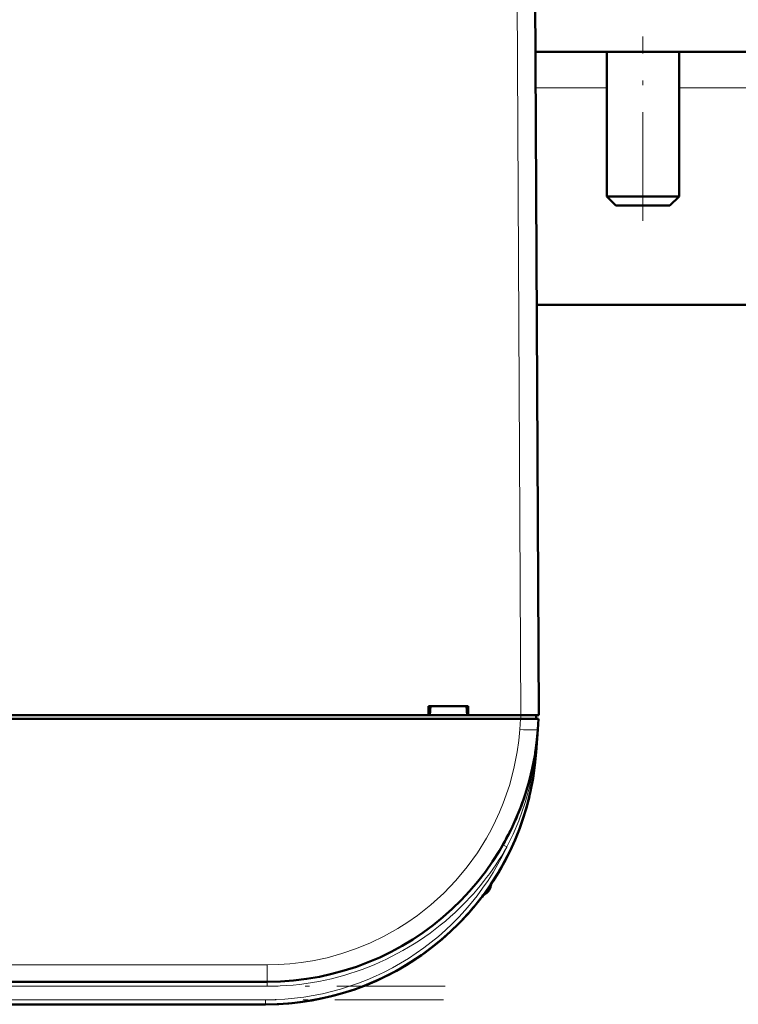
# Model space of a CAD drawing. Extents: x -1976 to 2357, y -1856 to 698.
# Tile 29 of 60: x 468 to 547, y -1611 to -1502. Entities that reach past the tile are written whole.
import ezdxf

# ---------------------------------------------------------------- set-up
doc = ezdxf.new("R2010")
doc.units = 0
doc.linetypes.add('DASHDOT', pattern=[18.5, 12, -3, 0.5, -3])

msp = doc.modelspace()

# ---------------------------------------------------------------- linework, layer by layer
at = {"color": 7, "lineweight": 18}
for p, q in [((522.64, -1496.81), (523.07, -1578.87)), ((532.57, -1509.48), (524.7, -1509.48)), ((596.57, -1509.48), (540.57, -1509.48)), ((522.96, -1580.46), (523.04, -1579.27)), ((523.07, -1578.87), (523.07, -1579.27)), ((524.95, -1580.57), (524.95, -1580.46)), ((524.73, -1582.96), (524.78, -1582.96)), ((521.22, -1593.3), (521.09, -1593.23)), ((521.53, -1593.46), (521.22, -1593.3)), ((519.71, -1597.66), (519.71, -1597.94)), ((495.03, -1606.51), (298.1, -1606.51)), ((495.03, -1606.51), (495.03, -1608.37)), ((495.03, -1608.87), (298.1, -1608.87)), ((495.03, -1608.87), (495.03, -1608.37)), ((494.85, -1610.37), (298.28, -1610.37)), ((494.85, -1610.37), (494.85, -1610.87))]:
    msp.add_line(p, q, dxfattribs=at)
at = {"color": 7, "lineweight": 50}
for p, q in [((525.07, -1578.87), (524.64, -1496.81)), ((587.89, -1505.48), (524.68, -1505.48)), ((532.57, -1521.48), (532.57, -1505.48)), ((540.57, -1521.48), (540.57, -1505.48)), ((540.57, -1521.48), (532.57, -1521.48)), ((533.57, -1522.48), (532.57, -1521.48)), ((539.57, -1522.48), (540.57, -1521.48)), ((539.57, -1522.48), (533.57, -1522.48)), ((586.57, -1533.48), (524.83, -1533.48)), ((524.95, -1557.36), (524.95, -1556.82)), ((512.86, -1578.87), (512.86, -1577.87)), ((512.86, -1577.87), (517.27, -1577.87)), ((513.07, -1577.87), (513, -1578.87)), ((517.07, -1577.87), (517.13, -1578.87)), ((517.27, -1577.87), (517.27, -1578.87)), ((523.04, -1579.27), (270.09, -1579.27)), ((404.27, -1578.87), (512.86, -1578.87)), ((512.86, -1578.87), (513, -1578.87)), ((512.92, -1578.87), (517.22, -1578.87)), ((517.13, -1578.87), (517.27, -1578.87)), ((517.27, -1578.87), (523.07, -1578.87)), ((525.04, -1579.27), (523.04, -1579.27)), ((524.77, -1579.27), (524.77, -1578.87)), ((525.04, -1579.27), (524.95, -1580.46)), ((524.95, -1580.46), (524.78, -1582.96)), ((524.62, -1583.28), (524.62, -1583.28)), ((524.62, -1583.29), (524.62, -1583.29)), ((524.67, -1582.95), (524.68, -1582.9)), ((524.73, -1582.96), (524.68, -1583.32)), ((524.73, -1582.95), (524.69, -1583.33)), ((517.87, -1600.1), (517.6, -1600.42)), ((517.91, -1600.06), (517.61, -1600.41)), ((516.9, -1601.21), (517.11, -1600.98)), ((516.9, -1601.21), (516.91, -1601.2)), ((516.93, -1601.18), (516.91, -1601.2)), ((516.91, -1601.19), (516.91, -1601.2)), ((516.91, -1601.2), (516.91, -1601.2)), ((516.94, -1601.16), (516.94, -1601.17)), ((517.21, -1600.87), (517.07, -1601.02)), ((517.22, -1600.86), (517.08, -1601.02)), ((517.08, -1601.01), (517.15, -1600.94)), ((517.58, -1600.44), (517.56, -1600.47)), ((495.03, -1608.37), (298.1, -1608.37)), ((494.85, -1610.87), (298.28, -1610.87))]:
    msp.add_line(p, q, dxfattribs=at)
at = {"color": 7, "linetype": 'DASHDOT', "lineweight": 18}
for p, q in [((536.57, -1524.18), (536.57, -1503.78)), ((514.72, -1608.87), (278.41, -1608.87)), ((514.51, -1610.37), (278.62, -1610.37))]:
    msp.add_line(p, q, dxfattribs=at)
at = {"color": 7, "linetype": 'DASHDOT', "lineweight": 18, "ltscale": 0.012015}
msp.add_line((523.07, -1578.83), (523.07, -1579.31), dxfattribs=at)
at = {"color": 7, "lineweight": 18}
for points in [[(495.03, -1606.51), (496.26, -1606.48), (497.53, -1606.39), (498.77, -1606.25), (500.03, -1606.05), (501.64, -1605.71), (503.28, -1605.26), (504.92, -1604.7), (506.46, -1604.07), (507.98, -1603.33), (509.49, -1602.48), (510.57, -1601.79), (511.63, -1601.05), (513.13, -1599.87), (514.55, -1598.57), (515.9, -1597.16), (517.15, -1595.67), (518.28, -1594.11), (519.28, -1592.5), (519.8, -1591.55), (520.29, -1590.58), (520.73, -1589.6), (521.14, -1588.62), (521.82, -1586.65), (522.32, -1584.78), (522.67, -1582.94), (522.85, -1581.69), (522.96, -1580.46)], [(524.68, -1583.32), (524.41, -1585.09), (524.03, -1586.83), (523.55, -1588.55), (522.85, -1590.56), (522.23, -1592.03), (521.53, -1593.45)]]:
    msp.add_lwpolyline(points, dxfattribs=at)
at = {"color": 7, "lineweight": 50}
for centre, radius, start, end in [((522.96, -1557.87), 2, 0.3, 0.8423), ((495.03, -1578.37), 30, 270, 356), ((494.85, -1580.87), 30, 270, 356), ((524.76, -1582.86), 0.0872, 210.963, 254.4077), ((494.85, -1580.87), 30, 270, 346.5066), ((495.03, -1578.36), 30, 336.0228, 341.4432), ((494.85, -1580.87), 30, 326.3789, 338.6162), ((495.15, -1578.43), 29.86, 330.2994, 333.6542), ((518.46, -1597.57), 1.3, 290.0791, 343.3985), ((518.46, -1597.57), 1.3, 290.0783, 343.3985), ((511.08, -1595.37), 9, 343.3984, 346.4437), ((511.08, -1595.37), 9, 343.3984, 346.444), ((494.85, -1580.87), 30, 320.0609, 323.3274), ((495.13, -1581.1), 29.63, 318.847, 319.971), ((495.24, -1581.2), 29.49, 318.9322, 320.0996), ((494.85, -1580.87), 30, 317.7896, 319.4459)]:
    msp.add_arc(centre, radius, start, end, dxfattribs=at)
at = {"color": 7, "lineweight": 18}
for centre, radius, start, end in [((464.22, -1576.21), 60.89, 353.6418, 356.0008), ((494.85, -1580.87), 29.5, 270, 334.723), ((495.03, -1578.38), 30.49, 312.9537, 330.3448), ((495.03, -1578.38), 30.49, 269.9925, 312.9526)]:
    msp.add_arc(centre, radius, start, end, dxfattribs=at)
at = {"color": 7, "lineweight": 50}
for centre, major_axis, ratio, start_param, end_param in [((523.07, -1578.88), (2, 0.01), 0.005236, 0, 1.570769), ((525.15, -1583.36), (0.524, -0.085), 0.13753, 3.147561, 3.660275), ((525.11, -1583.36), (0.494, -0.081), 0.135092, 3.138656, 3.687944), ((525.17, -1582.99), (0.494, -0.076), 0.164348, 3.1416, 3.606569)]:
    msp.add_ellipse(centre, major_axis=major_axis, ratio=ratio, start_param=start_param, end_param=end_param, dxfattribs=at)
at = {"color": 7, "lineweight": 18}
msp.add_ellipse((522.96, -1580.32), major_axis=(2, -0.14), ratio=0.069587, start_param=4.717255, end_param=6.283185, dxfattribs=at)

doc.saveas('drawing.dxf')
